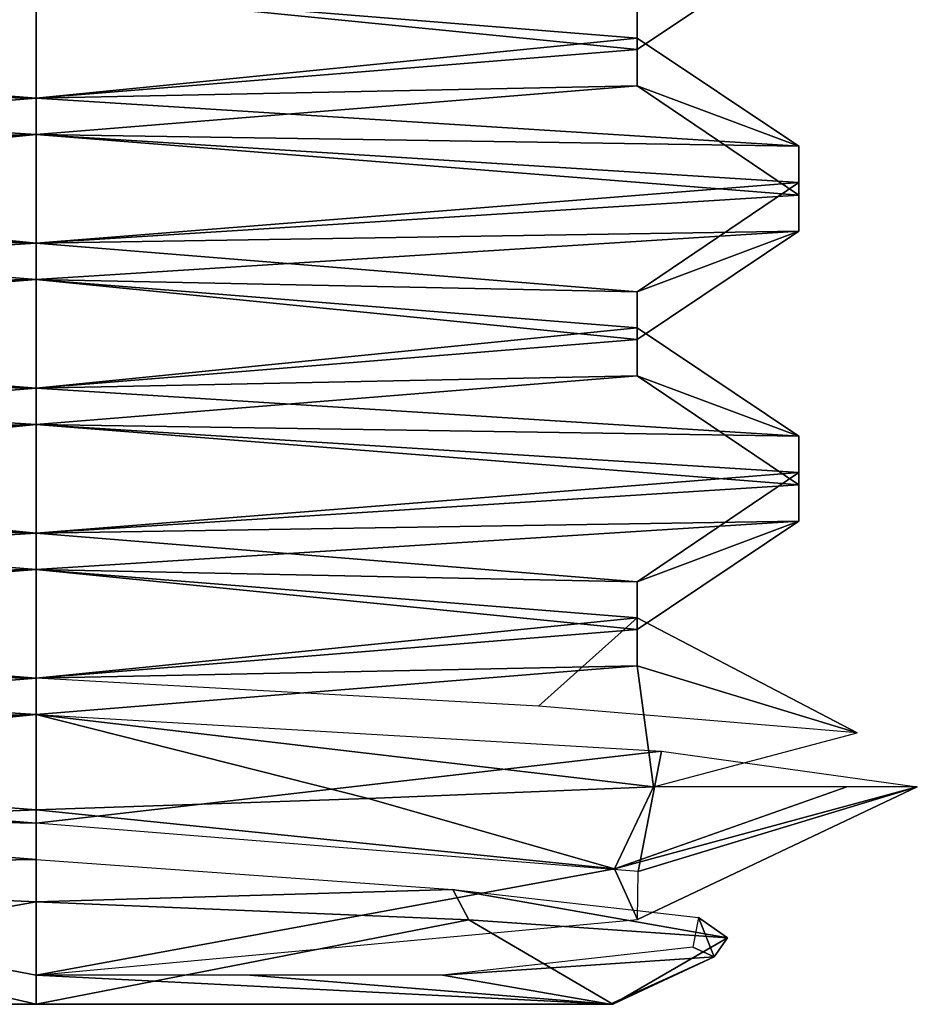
# Model space of a CAD drawing. Header units: inches. Extents: x -9 to 9, y -0.4 to 0.6.
# Tile 88 of 101: x 8.7482 to 8.845, y -0.445 to -0.3389. Entities that reach past the tile are written whole.
import ezdxf

# ---------------------------------------------------------------- set-up
doc = ezdxf.new("R2010")
doc.units = ezdxf.units.IN
doc.header["$LTSCALE"] = 65.185185
doc.header["$MEASUREMENT"] = 0
for name, color, linetype in [('1253', 7, 'CONTINUOUS'), ('1255', 7, 'CONTINUOUS'), ('1256', 7, 'CONTINUOUS'), ('1258', 7, 'CONTINUOUS'), ('1260', 7, 'CONTINUOUS'), ('1261', 7, 'CONTINUOUS'), ('1262', 7, 'CONTINUOUS'), ('1263', 7, 'CONTINUOUS'), ('1268', 7, 'CONTINUOUS'), ('1270', 7, 'CONTINUOUS'), ('1271', 7, 'CONTINUOUS'), ('1275', 7, 'CONTINUOUS'), ('1277', 7, 'CONTINUOUS'), ('1280', 7, 'CONTINUOUS'), ('1281', 7, 'CONTINUOUS'), ('1283', 7, 'CONTINUOUS'), ('1284', 7, 'CONTINUOUS'), ('1285', 7, 'CONTINUOUS'), ('1287', 7, 'CONTINUOUS'), ('1289', 7, 'CONTINUOUS'), ('1291', 7, 'CONTINUOUS'), ('1292', 7, 'CONTINUOUS'), ('1293', 7, 'CONTINUOUS'), ('1294', 7, 'CONTINUOUS'), ('1299', 7, 'CONTINUOUS'), ('1301', 7, 'CONTINUOUS'), ('1302', 7, 'CONTINUOUS'), ('1306', 7, 'CONTINUOUS'), ('1308', 7, 'CONTINUOUS'), ('1311', 7, 'CONTINUOUS'), ('1312', 7, 'CONTINUOUS'), ('1314', 7, 'CONTINUOUS'), ('1315', 7, 'CONTINUOUS')]:
    doc.layers.add(name, color=color, linetype=linetype)

msp = doc.modelspace()

# ---------------------------------------------------------------- linework, layer by layer
at = {"layer": '1253', "color": 7, "linetype": 'CONTINUOUS', "true_color": 0xa2afbf}
for points in [[(8.83223, -0.35253, -2.04757), (8.75, -0.35125, -2.095), (8.75, -0.34734, -2.095), (8.83223, -0.35253, -2.04757)], [(8.83224, -0.35644, -2.04756), (8.75, -0.35125, -2.095), (8.83223, -0.35253, -2.04757), (8.83224, -0.35644, -2.04756)], [(8.83224, -0.35778, -1.95244), (8.83224, -0.35644, -2.04756), (8.83223, -0.35253, -2.04757), (8.83224, -0.35778, -1.95244)], [(8.83223, -0.36168, -1.95243), (8.83224, -0.35644, -2.04756), (8.83224, -0.35778, -1.95244), (8.83223, -0.36168, -1.95243)], [(8.75, -0.36297, -1.905), (8.83223, -0.36168, -1.95243), (8.83224, -0.35778, -1.95244), (8.75, -0.36297, -1.905)], [(8.75, -0.36688, -1.905), (8.83223, -0.36168, -1.95243), (8.75, -0.36297, -1.905), (8.75, -0.36688, -1.905)]]:
    msp.add_3dface(points, dxfattribs=at)
at = {"layer": '1255', "color": 7, "linetype": 'CONTINUOUS', "true_color": 0xa2afbf}
for points in [[(8.75, -0.40984, -1.9253), (8.68521, -0.41508, -1.96281), (8.75, -0.41375, -1.9253), (8.75, -0.40984, -1.9253)], [(8.68521, -0.41508, -1.96281), (8.68521, -0.41899, -1.96281), (8.75, -0.41375, -1.9253), (8.68521, -0.41508, -1.96281)], [(8.68521, -0.42023, -2.03719), (8.75, -0.42547, -2.0747), (8.68521, -0.42414, -2.03719), (8.68521, -0.42023, -2.03719)], [(8.75, -0.42547, -2.0747), (8.75, -0.42938, -2.0747), (8.68521, -0.42414, -2.03719), (8.75, -0.42547, -2.0747)]]:
    msp.add_3dface(points, dxfattribs=at)
at = {"layer": '1256', "color": 7, "linetype": 'CONTINUOUS', "true_color": 0xa2afbf}
for points in [[(8.75, -0.39813, -1.905), (8.75, -0.39422, -1.905), (8.66777, -0.39941, -1.95243), (8.75, -0.39813, -1.905)], [(8.66776, -0.40332, -1.95244), (8.75, -0.39813, -1.905), (8.66777, -0.39941, -1.95243), (8.66776, -0.40332, -1.95244)], [(8.66777, -0.40856, -2.04757), (8.66776, -0.40465, -2.04756), (8.75, -0.40984, -2.095), (8.66777, -0.40856, -2.04757)], [(8.75, -0.41375, -2.095), (8.66777, -0.40856, -2.04757), (8.75, -0.40984, -2.095), (8.75, -0.41375, -2.095)]]:
    msp.add_3dface(points, dxfattribs=at)
at = {"layer": '1258', "color": 7, "linetype": 'CONTINUOUS', "true_color": 0xa2afbf}
for points in [[(8.75, -0.36688, -1.905), (8.75, -0.36297, -1.905), (8.66777, -0.36816, -1.95243), (8.75, -0.36688, -1.905)], [(8.66776, -0.37207, -1.95244), (8.75, -0.36688, -1.905), (8.66777, -0.36816, -1.95243), (8.66776, -0.37207, -1.95244)], [(8.66777, -0.37731, -2.04757), (8.66776, -0.3734, -2.04756), (8.75, -0.37859, -2.095), (8.66777, -0.37731, -2.04757)], [(8.75, -0.3825, -2.095), (8.66777, -0.37731, -2.04757), (8.75, -0.37859, -2.095), (8.75, -0.3825, -2.095)]]:
    msp.add_3dface(points, dxfattribs=at)
at = {"layer": '1260', "color": 7, "linetype": 'CONTINUOUS', "true_color": 0xa2afbf}
for points in [[(8.75, -0.39422, -2.0747), (8.81479, -0.39946, -2.03719), (8.75, -0.39813, -2.0747), (8.75, -0.39422, -2.0747)], [(8.81479, -0.39946, -2.03719), (8.81479, -0.40336, -2.03719), (8.75, -0.39813, -2.0747), (8.81479, -0.39946, -2.03719)], [(8.81479, -0.39946, -2.03719), (8.81479, -0.4046, -1.96281), (8.81479, -0.40336, -2.03719), (8.81479, -0.39946, -2.03719)], [(8.81479, -0.4046, -1.96281), (8.81479, -0.40851, -1.96281), (8.81479, -0.40336, -2.03719), (8.81479, -0.4046, -1.96281)], [(8.81479, -0.4046, -1.96281), (8.75, -0.40984, -1.9253), (8.81479, -0.40851, -1.96281), (8.81479, -0.4046, -1.96281)], [(8.75, -0.40984, -1.9253), (8.75, -0.41375, -1.9253), (8.81479, -0.40851, -1.96281), (8.75, -0.40984, -1.9253)]]:
    msp.add_3dface(points, dxfattribs=at)
at = {"layer": '1261', "color": 7, "linetype": 'CONTINUOUS', "true_color": 0xa2afbf}
for points in [[(8.75, -0.36297, -2.0747), (8.81479, -0.36821, -2.03719), (8.75, -0.36688, -2.0747), (8.75, -0.36297, -2.0747)], [(8.81479, -0.36821, -2.03719), (8.81479, -0.37211, -2.03719), (8.75, -0.36688, -2.0747), (8.81479, -0.36821, -2.03719)], [(8.81479, -0.36821, -2.03719), (8.81479, -0.37335, -1.96281), (8.81479, -0.37211, -2.03719), (8.81479, -0.36821, -2.03719)], [(8.81479, -0.37335, -1.96281), (8.81479, -0.37726, -1.96281), (8.81479, -0.37211, -2.03719), (8.81479, -0.37335, -1.96281)], [(8.81479, -0.37335, -1.96281), (8.75, -0.37859, -1.9253), (8.81479, -0.37726, -1.96281), (8.81479, -0.37335, -1.96281)], [(8.75, -0.37859, -1.9253), (8.75, -0.3825, -1.9253), (8.81479, -0.37726, -1.96281), (8.75, -0.37859, -1.9253)]]:
    msp.add_3dface(points, dxfattribs=at)
at = {"layer": '1262', "color": 7, "linetype": 'CONTINUOUS', "true_color": 0xa2afbf}
for points in [[(8.75, -0.43394, -2.08262), (8.79666, -0.4359, -2.0658), (8.75, -0.445, -2.07156), (8.75, -0.43394, -2.08262)], [(8.75, -0.445, -2.07156), (8.79666, -0.4359, -2.0658), (8.81217, -0.445, -2.0354), (8.75, -0.445, -2.07156)], [(8.79666, -0.4359, -2.0658), (8.82452, -0.43783, -2.02539), (8.81217, -0.445, -2.0354), (8.79666, -0.4359, -2.0658)], [(8.82452, -0.43783, -2.02539), (8.82311, -0.43988, -1.97686), (8.81217, -0.445, -2.0354), (8.82452, -0.43783, -2.02539)], [(8.82311, -0.43988, -1.97686), (8.79381, -0.44186, -1.93949), (8.8119, -0.445, -1.96412), (8.82311, -0.43988, -1.97686)], [(8.81217, -0.445, -2.0354), (8.82311, -0.43988, -1.97686), (8.8119, -0.445, -1.96412), (8.81217, -0.445, -2.0354)], [(8.75, -0.44186, -1.9253), (8.75, -0.445, -1.92844), (8.8119, -0.445, -1.96412), (8.75, -0.44186, -1.9253)], [(8.77303, -0.44186, -1.92893), (8.75, -0.44186, -1.9253), (8.8119, -0.445, -1.96412), (8.77303, -0.44186, -1.92893)], [(8.79381, -0.44186, -1.93949), (8.77303, -0.44186, -1.92893), (8.8119, -0.445, -1.96412), (8.79381, -0.44186, -1.93949)]]:
    msp.add_3dface(points, dxfattribs=at)
at = {"layer": '1263', "color": 7, "linetype": 'CONTINUOUS', "true_color": 0xa2afbf}
for points in [[(8.66776, -0.34082, -1.95244), (8.75, -0.33563, -1.905), (8.66777, -0.33691, -1.95243), (8.66776, -0.34082, -1.95244)], [(8.75, -0.34734, -2.095), (8.66777, -0.34606, -2.04757), (8.66776, -0.34215, -2.04756), (8.75, -0.34734, -2.095)], [(8.75, -0.34734, -2.095), (8.75, -0.35125, -2.095), (8.66777, -0.34606, -2.04757), (8.75, -0.34734, -2.095)]]:
    msp.add_3dface(points, dxfattribs=at)
at = {"layer": '1268', "color": 7, "linetype": 'CONTINUOUS', "true_color": 0xa2afbf}
for points in [[(8.75, -0.44186, -1.9253), (8.75, -0.42404, -1.90748), (8.67314, -0.4273, -1.95462), (8.75, -0.44186, -1.9253)], [(8.75, -0.44186, -1.9253), (8.67314, -0.4273, -1.95462), (8.75, -0.445, -1.92844), (8.75, -0.44186, -1.9253)], [(8.75, -0.445, -1.92844), (8.67314, -0.4273, -1.95462), (8.68783, -0.445, -1.9646), (8.75, -0.445, -1.92844)], [(8.67523, -0.43063, -2.04235), (8.75, -0.43394, -2.08262), (8.6881, -0.445, -2.03588), (8.67523, -0.43063, -2.04235)], [(8.6881, -0.445, -2.03588), (8.75, -0.43394, -2.08262), (8.75, -0.445, -2.07156), (8.6881, -0.445, -2.03588)]]:
    msp.add_3dface(points, dxfattribs=at)
at = {"layer": '1270', "color": 7, "linetype": 'CONTINUOUS', "true_color": 0xa2afbf}
for points in [[(8.75, -0.37859, -1.9253), (8.68521, -0.38383, -1.96281), (8.75, -0.3825, -1.9253), (8.75, -0.37859, -1.9253)], [(8.68521, -0.38383, -1.96281), (8.68521, -0.38774, -1.96281), (8.75, -0.3825, -1.9253), (8.68521, -0.38383, -1.96281)], [(8.68521, -0.38898, -2.03719), (8.75, -0.39422, -2.0747), (8.68521, -0.39289, -2.03719), (8.68521, -0.38898, -2.03719)], [(8.75, -0.39422, -2.0747), (8.75, -0.39813, -2.0747), (8.68521, -0.39289, -2.03719), (8.75, -0.39422, -2.0747)]]:
    msp.add_3dface(points, dxfattribs=at)
at = {"layer": '1271', "color": 7, "linetype": 'CONTINUOUS', "true_color": 0xa2afbf}
for points in [[(8.75, -0.3825, -2.095), (8.75, -0.37859, -2.095), (8.83223, -0.38378, -2.04757), (8.75, -0.3825, -2.095)], [(8.83224, -0.38769, -2.04756), (8.75, -0.3825, -2.095), (8.83223, -0.38378, -2.04757), (8.83224, -0.38769, -2.04756)], [(8.83224, -0.38769, -2.04756), (8.83223, -0.38378, -2.04757), (8.83224, -0.38903, -1.95244), (8.83224, -0.38769, -2.04756)], [(8.83223, -0.39293, -1.95243), (8.83224, -0.38769, -2.04756), (8.83224, -0.38903, -1.95244), (8.83223, -0.39293, -1.95243)], [(8.83223, -0.39293, -1.95243), (8.83224, -0.38903, -1.95244), (8.75, -0.39422, -1.905), (8.83223, -0.39293, -1.95243)], [(8.75, -0.39813, -1.905), (8.83223, -0.39293, -1.95243), (8.75, -0.39422, -1.905), (8.75, -0.39813, -1.905)]]:
    msp.add_3dface(points, dxfattribs=at)
at = {"layer": '1275', "color": 7, "linetype": 'CONTINUOUS', "true_color": 0xa2afbf}
for points in [[(8.83223, -0.33043, -1.95243), (8.75, -0.33563, -1.905), (8.81479, -0.3421, -1.96281), (8.83223, -0.33043, -1.95243)], [(8.81479, -0.33696, -2.03719), (8.83223, -0.33043, -1.95243), (8.81479, -0.3421, -1.96281), (8.81479, -0.33696, -2.03719)], [(8.75, -0.33563, -1.905), (8.66776, -0.34082, -1.95244), (8.75, -0.34734, -1.9253), (8.75, -0.33563, -1.905)], [(8.81479, -0.3421, -1.96281), (8.75, -0.33563, -1.905), (8.75, -0.34734, -1.9253), (8.81479, -0.3421, -1.96281)], [(8.75, -0.34734, -1.9253), (8.66776, -0.34082, -1.95244), (8.68521, -0.35258, -1.96281), (8.75, -0.34734, -1.9253)], [(8.66777, -0.34606, -2.04757), (8.75, -0.35125, -2.095), (8.68521, -0.35773, -2.03719), (8.66777, -0.34606, -2.04757)], [(8.68521, -0.35773, -2.03719), (8.75, -0.35125, -2.095), (8.75, -0.36297, -2.0747), (8.68521, -0.35773, -2.03719)], [(8.75, -0.35125, -2.095), (8.83224, -0.35644, -2.04756), (8.75, -0.36297, -2.0747), (8.75, -0.35125, -2.095)], [(8.75, -0.36297, -2.0747), (8.83224, -0.35644, -2.04756), (8.81479, -0.36821, -2.03719), (8.75, -0.36297, -2.0747)], [(8.83224, -0.35644, -2.04756), (8.83223, -0.36168, -1.95243), (8.81479, -0.36821, -2.03719), (8.83224, -0.35644, -2.04756)], [(8.83223, -0.36168, -1.95243), (8.75, -0.36688, -1.905), (8.81479, -0.37335, -1.96281), (8.83223, -0.36168, -1.95243)], [(8.81479, -0.36821, -2.03719), (8.83223, -0.36168, -1.95243), (8.81479, -0.37335, -1.96281), (8.81479, -0.36821, -2.03719)], [(8.75, -0.36688, -1.905), (8.66776, -0.37207, -1.95244), (8.75, -0.37859, -1.9253), (8.75, -0.36688, -1.905)], [(8.81479, -0.37335, -1.96281), (8.75, -0.36688, -1.905), (8.75, -0.37859, -1.9253), (8.81479, -0.37335, -1.96281)], [(8.75, -0.37859, -1.9253), (8.66776, -0.37207, -1.95244), (8.68521, -0.38383, -1.96281), (8.75, -0.37859, -1.9253)], [(8.66777, -0.37731, -2.04757), (8.75, -0.3825, -2.095), (8.68521, -0.38898, -2.03719), (8.66777, -0.37731, -2.04757)], [(8.68521, -0.38898, -2.03719), (8.75, -0.3825, -2.095), (8.75, -0.39422, -2.0747), (8.68521, -0.38898, -2.03719)], [(8.75, -0.3825, -2.095), (8.83224, -0.38769, -2.04756), (8.75, -0.39422, -2.0747), (8.75, -0.3825, -2.095)], [(8.75, -0.39422, -2.0747), (8.83224, -0.38769, -2.04756), (8.81479, -0.39946, -2.03719), (8.75, -0.39422, -2.0747)], [(8.83224, -0.38769, -2.04756), (8.83223, -0.39293, -1.95243), (8.81479, -0.39946, -2.03719), (8.83224, -0.38769, -2.04756)], [(8.83223, -0.39293, -1.95243), (8.75, -0.39813, -1.905), (8.81479, -0.4046, -1.96281), (8.83223, -0.39293, -1.95243)], [(8.81479, -0.39946, -2.03719), (8.83223, -0.39293, -1.95243), (8.81479, -0.4046, -1.96281), (8.81479, -0.39946, -2.03719)], [(8.75, -0.39813, -1.905), (8.66776, -0.40332, -1.95244), (8.75, -0.40984, -1.9253), (8.75, -0.39813, -1.905)], [(8.81479, -0.4046, -1.96281), (8.75, -0.39813, -1.905), (8.75, -0.40984, -1.9253), (8.81479, -0.4046, -1.96281)], [(8.75, -0.40984, -1.9253), (8.66776, -0.40332, -1.95244), (8.68521, -0.41508, -1.96281), (8.75, -0.40984, -1.9253)], [(8.66777, -0.40856, -2.04757), (8.75, -0.41375, -2.095), (8.68521, -0.42023, -2.03719), (8.66777, -0.40856, -2.04757)], [(8.68521, -0.42023, -2.03719), (8.75, -0.41375, -2.095), (8.75, -0.42547, -2.0747), (8.68521, -0.42023, -2.03719)], [(8.75, -0.41375, -2.095), (8.81743, -0.41772, -2.06692), (8.75, -0.42547, -2.0747), (8.75, -0.41375, -2.095)], [(8.75, -0.42547, -2.0747), (8.81743, -0.41772, -2.06692), (8.81491, -0.4307, -2.03698), (8.75, -0.42547, -2.0747)], [(8.81743, -0.41772, -2.06692), (8.845, -0.42156, -2), (8.81491, -0.4307, -2.03698), (8.81743, -0.41772, -2.06692)], [(8.845, -0.42156, -2), (8.81236, -0.43041, -1.94056), (8.81482, -0.43587, -1.96286), (8.845, -0.42156, -2)], [(8.81491, -0.4307, -2.03698), (8.845, -0.42156, -2), (8.81482, -0.43587, -1.96286), (8.81491, -0.4307, -2.03698)], [(8.81236, -0.43041, -1.94056), (8.75, -0.44186, -1.9253), (8.81482, -0.43587, -1.96286), (8.81236, -0.43041, -1.94056)]]:
    msp.add_3dface(points, dxfattribs=at)
at = {"layer": '1277', "color": 7, "linetype": 'CONTINUOUS', "true_color": 0xa2afbf}
for points in [[(8.75, -0.33563, -2.0747), (8.66776, -0.34215, -2.04756), (8.68521, -0.33039, -2.03719), (8.75, -0.33563, -2.0747)], [(8.75, -0.34734, -2.095), (8.66776, -0.34215, -2.04756), (8.75, -0.33563, -2.0747), (8.75, -0.34734, -2.095)], [(8.81479, -0.34086, -2.03719), (8.75, -0.34734, -2.095), (8.75, -0.33563, -2.0747), (8.81479, -0.34086, -2.03719)], [(8.83223, -0.35253, -2.04757), (8.75, -0.34734, -2.095), (8.81479, -0.34086, -2.03719), (8.83223, -0.35253, -2.04757)], [(8.81479, -0.34601, -1.96281), (8.83223, -0.35253, -2.04757), (8.81479, -0.34086, -2.03719), (8.81479, -0.34601, -1.96281)], [(8.75, -0.35125, -1.9253), (8.83224, -0.35778, -1.95244), (8.81479, -0.34601, -1.96281), (8.75, -0.35125, -1.9253)], [(8.83224, -0.35778, -1.95244), (8.83223, -0.35253, -2.04757), (8.81479, -0.34601, -1.96281), (8.83224, -0.35778, -1.95244)], [(8.68521, -0.35649, -1.96281), (8.75, -0.36297, -1.905), (8.75, -0.35125, -1.9253), (8.68521, -0.35649, -1.96281)], [(8.75, -0.36297, -1.905), (8.83224, -0.35778, -1.95244), (8.75, -0.35125, -1.9253), (8.75, -0.36297, -1.905)], [(8.66777, -0.36816, -1.95243), (8.75, -0.36297, -1.905), (8.68521, -0.35649, -1.96281), (8.66777, -0.36816, -1.95243)], [(8.75, -0.36688, -2.0747), (8.66776, -0.3734, -2.04756), (8.68521, -0.36164, -2.03719), (8.75, -0.36688, -2.0747)], [(8.75, -0.37859, -2.095), (8.66776, -0.3734, -2.04756), (8.75, -0.36688, -2.0747), (8.75, -0.37859, -2.095)], [(8.81479, -0.37211, -2.03719), (8.75, -0.37859, -2.095), (8.75, -0.36688, -2.0747), (8.81479, -0.37211, -2.03719)], [(8.83223, -0.38378, -2.04757), (8.75, -0.37859, -2.095), (8.81479, -0.37211, -2.03719), (8.83223, -0.38378, -2.04757)], [(8.81479, -0.37726, -1.96281), (8.83223, -0.38378, -2.04757), (8.81479, -0.37211, -2.03719), (8.81479, -0.37726, -1.96281)], [(8.75, -0.3825, -1.9253), (8.83224, -0.38903, -1.95244), (8.81479, -0.37726, -1.96281), (8.75, -0.3825, -1.9253)], [(8.83224, -0.38903, -1.95244), (8.83223, -0.38378, -2.04757), (8.81479, -0.37726, -1.96281), (8.83224, -0.38903, -1.95244)], [(8.68521, -0.38774, -1.96281), (8.75, -0.39422, -1.905), (8.75, -0.3825, -1.9253), (8.68521, -0.38774, -1.96281)], [(8.75, -0.39422, -1.905), (8.83224, -0.38903, -1.95244), (8.75, -0.3825, -1.9253), (8.75, -0.39422, -1.905)], [(8.66777, -0.39941, -1.95243), (8.75, -0.39422, -1.905), (8.68521, -0.38774, -1.96281), (8.66777, -0.39941, -1.95243)], [(8.75, -0.39813, -2.0747), (8.66776, -0.40465, -2.04756), (8.68521, -0.39289, -2.03719), (8.75, -0.39813, -2.0747)], [(8.75, -0.40984, -2.095), (8.66776, -0.40465, -2.04756), (8.75, -0.39813, -2.0747), (8.75, -0.40984, -2.095)], [(8.81479, -0.40336, -2.03719), (8.75, -0.40984, -2.095), (8.75, -0.39813, -2.0747), (8.81479, -0.40336, -2.03719)], [(8.80417, -0.41288, -2.07804), (8.75, -0.40984, -2.095), (8.81479, -0.40336, -2.03719), (8.80417, -0.41288, -2.07804)], [(8.83851, -0.41576, -2.0345), (8.80417, -0.41288, -2.07804), (8.81479, -0.40336, -2.03719), (8.83851, -0.41576, -2.0345)], [(8.81479, -0.40851, -1.96281), (8.83851, -0.41576, -2.0345), (8.81479, -0.40336, -2.03719), (8.81479, -0.40851, -1.96281)], [(8.75, -0.41375, -1.9253), (8.81656, -0.42156, -1.93222), (8.81479, -0.40851, -1.96281), (8.75, -0.41375, -1.9253)], [(8.81656, -0.42156, -1.93222), (8.83851, -0.41576, -2.0345), (8.81479, -0.40851, -1.96281), (8.81656, -0.42156, -1.93222)], [(8.68521, -0.41899, -1.96281), (8.75, -0.42404, -1.90748), (8.75, -0.41375, -1.9253), (8.68521, -0.41899, -1.96281)], [(8.7858, -0.42282, -1.91336), (8.81656, -0.42156, -1.93222), (8.75, -0.41375, -1.9253), (8.7858, -0.42282, -1.91336)], [(8.75, -0.42404, -1.90748), (8.7858, -0.42282, -1.91336), (8.75, -0.41375, -1.9253), (8.75, -0.42404, -1.90748)], [(8.67314, -0.4273, -1.95462), (8.75, -0.42404, -1.90748), (8.68521, -0.41899, -1.96281), (8.67314, -0.4273, -1.95462)], [(8.75, -0.42938, -2.0747), (8.67523, -0.43063, -2.04235), (8.68521, -0.42414, -2.03719), (8.75, -0.42938, -2.0747)], [(8.75, -0.43394, -2.08262), (8.67523, -0.43063, -2.04235), (8.75, -0.42938, -2.0747), (8.75, -0.43394, -2.08262)], [(8.79494, -0.43261, -2.05967), (8.75, -0.43394, -2.08262), (8.75, -0.42938, -2.0747), (8.79494, -0.43261, -2.05967)], [(8.79666, -0.4359, -2.0658), (8.75, -0.43394, -2.08262), (8.79494, -0.43261, -2.05967), (8.79666, -0.4359, -2.0658)], [(8.82452, -0.43783, -2.02539), (8.79666, -0.4359, -2.0658), (8.79494, -0.43261, -2.05967), (8.82452, -0.43783, -2.02539)], [(8.8214, -0.43565, -2.02197), (8.82452, -0.43783, -2.02539), (8.79494, -0.43261, -2.05967), (8.8214, -0.43565, -2.02197)], [(8.8208, -0.43885, -1.97618), (8.82311, -0.43988, -1.97686), (8.8214, -0.43565, -2.02197), (8.8208, -0.43885, -1.97618)], [(8.82311, -0.43988, -1.97686), (8.82452, -0.43783, -2.02539), (8.8214, -0.43565, -2.02197), (8.82311, -0.43988, -1.97686)], [(8.79381, -0.44186, -1.93949), (8.82311, -0.43988, -1.97686), (8.8208, -0.43885, -1.97618), (8.79381, -0.44186, -1.93949)]]:
    msp.add_3dface(points, dxfattribs=at)
at = {"layer": '1280', "color": 7, "linetype": 'CONTINUOUS', "true_color": 0xa2afbf}
for points in [[(8.81479, -0.33696, -2.03719), (8.81479, -0.34086, -2.03719), (8.75, -0.33563, -2.0747), (8.81479, -0.33696, -2.03719)], [(8.81479, -0.33696, -2.03719), (8.81479, -0.3421, -1.96281), (8.81479, -0.34086, -2.03719), (8.81479, -0.33696, -2.03719)], [(8.81479, -0.3421, -1.96281), (8.81479, -0.34601, -1.96281), (8.81479, -0.34086, -2.03719), (8.81479, -0.3421, -1.96281)], [(8.81479, -0.3421, -1.96281), (8.75, -0.34734, -1.9253), (8.81479, -0.34601, -1.96281), (8.81479, -0.3421, -1.96281)], [(8.75, -0.34734, -1.9253), (8.75, -0.35125, -1.9253), (8.81479, -0.34601, -1.96281), (8.75, -0.34734, -1.9253)]]:
    msp.add_3dface(points, dxfattribs=at)
at = {"layer": '1281', "color": 7, "linetype": 'CONTINUOUS', "true_color": 0xa2afbf}
for points in [[(8.75, -0.445, -1.92844), (8.68783, -0.445, -1.9646), (8.8119, -0.445, -1.96412), (8.75, -0.445, -1.92844)], [(8.68783, -0.445, -1.9646), (8.6881, -0.445, -2.03588), (8.81217, -0.445, -2.0354), (8.68783, -0.445, -1.9646)], [(8.68783, -0.445, -1.9646), (8.81217, -0.445, -2.0354), (8.8119, -0.445, -1.96412), (8.68783, -0.445, -1.9646)], [(8.6881, -0.445, -2.03588), (8.75, -0.445, -2.07156), (8.81217, -0.445, -2.0354), (8.6881, -0.445, -2.03588)]]:
    msp.add_3dface(points, dxfattribs=at)
at = {"layer": '1283', "color": 7, "linetype": 'CONTINUOUS', "true_color": 0xa2afbf}
for points in [[(8.81236, -0.43041, -1.94056), (8.81656, -0.42156, -1.93222), (8.7858, -0.42282, -1.91336), (8.81236, -0.43041, -1.94056)], [(8.81236, -0.43041, -1.94056), (8.845, -0.42156, -2), (8.83741, -0.42156, -1.9628), (8.81236, -0.43041, -1.94056)], [(8.81656, -0.42156, -1.93222), (8.81236, -0.43041, -1.94056), (8.83741, -0.42156, -1.9628), (8.81656, -0.42156, -1.93222)], [(8.81236, -0.43041, -1.94056), (8.7858, -0.42282, -1.91336), (8.75, -0.42404, -1.90748), (8.81236, -0.43041, -1.94056)], [(8.75, -0.44186, -1.9253), (8.81236, -0.43041, -1.94056), (8.75, -0.42404, -1.90748), (8.75, -0.44186, -1.9253)]]:
    msp.add_3dface(points, dxfattribs=at)
at = {"layer": '1284', "color": 7, "linetype": 'CONTINUOUS', "true_color": 0xa2afbf}
for points in [[(8.75, -0.34734, -1.9253), (8.68521, -0.35258, -1.96281), (8.75, -0.35125, -1.9253), (8.75, -0.34734, -1.9253)], [(8.68521, -0.35258, -1.96281), (8.68521, -0.35649, -1.96281), (8.75, -0.35125, -1.9253), (8.68521, -0.35258, -1.96281)], [(8.68521, -0.35773, -2.03719), (8.75, -0.36297, -2.0747), (8.68521, -0.36164, -2.03719), (8.68521, -0.35773, -2.03719)], [(8.75, -0.36297, -2.0747), (8.75, -0.36688, -2.0747), (8.68521, -0.36164, -2.03719), (8.75, -0.36297, -2.0747)]]:
    msp.add_3dface(points, dxfattribs=at)
at = {"layer": '1285', "color": 7, "linetype": 'CONTINUOUS', "true_color": 0xa2afbf}
for points in [[(8.83223, -0.35253, 1.95243), (8.75, -0.35125, 1.905), (8.75, -0.34734, 1.905), (8.83223, -0.35253, 1.95243)], [(8.83224, -0.35644, 1.95244), (8.75, -0.35125, 1.905), (8.83223, -0.35253, 1.95243), (8.83224, -0.35644, 1.95244)], [(8.83224, -0.35778, 2.04756), (8.83224, -0.35644, 1.95244), (8.83223, -0.35253, 1.95243), (8.83224, -0.35778, 2.04756)], [(8.83223, -0.36168, 2.04757), (8.83224, -0.35644, 1.95244), (8.83224, -0.35778, 2.04756), (8.83223, -0.36168, 2.04757)], [(8.75, -0.36297, 2.095), (8.83223, -0.36168, 2.04757), (8.83224, -0.35778, 2.04756), (8.75, -0.36297, 2.095)], [(8.75, -0.36688, 2.095), (8.83223, -0.36168, 2.04757), (8.75, -0.36297, 2.095), (8.75, -0.36688, 2.095)]]:
    msp.add_3dface(points, dxfattribs=at)
at = {"layer": '1287', "color": 7, "linetype": 'CONTINUOUS', "true_color": 0xa2afbf}
for points in [[(8.75, -0.39813, 2.095), (8.75, -0.39422, 2.095), (8.66777, -0.39941, 2.04757), (8.75, -0.39813, 2.095)], [(8.66776, -0.40332, 2.04756), (8.75, -0.39813, 2.095), (8.66777, -0.39941, 2.04757), (8.66776, -0.40332, 2.04756)], [(8.66777, -0.40856, 1.95243), (8.66776, -0.40465, 1.95244), (8.75, -0.40984, 1.905), (8.66777, -0.40856, 1.95243)], [(8.75, -0.41375, 1.905), (8.66777, -0.40856, 1.95243), (8.75, -0.40984, 1.905), (8.75, -0.41375, 1.905)]]:
    msp.add_3dface(points, dxfattribs=at)
at = {"layer": '1289', "color": 7, "linetype": 'CONTINUOUS', "true_color": 0xa2afbf}
for points in [[(8.75, -0.36688, 2.095), (8.75, -0.36297, 2.095), (8.66777, -0.36816, 2.04757), (8.75, -0.36688, 2.095)], [(8.66776, -0.37207, 2.04756), (8.75, -0.36688, 2.095), (8.66777, -0.36816, 2.04757), (8.66776, -0.37207, 2.04756)], [(8.66777, -0.37731, 1.95243), (8.66776, -0.3734, 1.95244), (8.75, -0.37859, 1.905), (8.66777, -0.37731, 1.95243)], [(8.75, -0.3825, 1.905), (8.66777, -0.37731, 1.95243), (8.75, -0.37859, 1.905), (8.75, -0.3825, 1.905)]]:
    msp.add_3dface(points, dxfattribs=at)
at = {"layer": '1291', "color": 7, "linetype": 'CONTINUOUS', "true_color": 0xa2afbf}
for points in [[(8.75, -0.39422, 1.9253), (8.81479, -0.39946, 1.96281), (8.75, -0.39813, 1.9253), (8.75, -0.39422, 1.9253)], [(8.81479, -0.39946, 1.96281), (8.81479, -0.40336, 1.96281), (8.75, -0.39813, 1.9253), (8.81479, -0.39946, 1.96281)], [(8.81479, -0.39946, 1.96281), (8.81479, -0.4046, 2.03719), (8.81479, -0.40336, 1.96281), (8.81479, -0.39946, 1.96281)], [(8.81479, -0.4046, 2.03719), (8.81479, -0.40851, 2.03719), (8.81479, -0.40336, 1.96281), (8.81479, -0.4046, 2.03719)], [(8.81479, -0.4046, 2.03719), (8.75, -0.40984, 2.0747), (8.81479, -0.40851, 2.03719), (8.81479, -0.4046, 2.03719)], [(8.75, -0.40984, 2.0747), (8.75, -0.41375, 2.0747), (8.81479, -0.40851, 2.03719), (8.75, -0.40984, 2.0747)]]:
    msp.add_3dface(points, dxfattribs=at)
at = {"layer": '1292', "color": 7, "linetype": 'CONTINUOUS', "true_color": 0xa2afbf}
for points in [[(8.75, -0.36297, 1.9253), (8.81479, -0.36821, 1.96281), (8.75, -0.36688, 1.9253), (8.75, -0.36297, 1.9253)], [(8.81479, -0.36821, 1.96281), (8.81479, -0.37211, 1.96281), (8.75, -0.36688, 1.9253), (8.81479, -0.36821, 1.96281)], [(8.81479, -0.36821, 1.96281), (8.81479, -0.37335, 2.03719), (8.81479, -0.37211, 1.96281), (8.81479, -0.36821, 1.96281)], [(8.81479, -0.37335, 2.03719), (8.81479, -0.37726, 2.03719), (8.81479, -0.37211, 1.96281), (8.81479, -0.37335, 2.03719)], [(8.81479, -0.37335, 2.03719), (8.75, -0.37859, 2.0747), (8.81479, -0.37726, 2.03719), (8.81479, -0.37335, 2.03719)], [(8.75, -0.37859, 2.0747), (8.75, -0.3825, 2.0747), (8.81479, -0.37726, 2.03719), (8.75, -0.37859, 2.0747)]]:
    msp.add_3dface(points, dxfattribs=at)
at = {"layer": '1293', "color": 7, "linetype": 'CONTINUOUS', "true_color": 0xa2afbf}
for points in [[(8.75, -0.43394, 1.91738), (8.79666, -0.4359, 1.9342), (8.75, -0.445, 1.92844), (8.75, -0.43394, 1.91738)], [(8.75, -0.445, 1.92844), (8.79666, -0.4359, 1.9342), (8.81217, -0.445, 1.9646), (8.75, -0.445, 1.92844)], [(8.79666, -0.4359, 1.9342), (8.82452, -0.43783, 1.97461), (8.81217, -0.445, 1.9646), (8.79666, -0.4359, 1.9342)], [(8.82452, -0.43783, 1.97461), (8.82311, -0.43988, 2.02314), (8.81217, -0.445, 1.9646), (8.82452, -0.43783, 1.97461)], [(8.82311, -0.43988, 2.02314), (8.79381, -0.44186, 2.06051), (8.8119, -0.445, 2.03588), (8.82311, -0.43988, 2.02314)], [(8.81217, -0.445, 1.9646), (8.82311, -0.43988, 2.02314), (8.8119, -0.445, 2.03588), (8.81217, -0.445, 1.9646)], [(8.75, -0.44186, 2.0747), (8.75, -0.445, 2.07156), (8.8119, -0.445, 2.03588), (8.75, -0.44186, 2.0747)], [(8.77303, -0.44186, 2.07107), (8.75, -0.44186, 2.0747), (8.8119, -0.445, 2.03588), (8.77303, -0.44186, 2.07107)], [(8.79381, -0.44186, 2.06051), (8.77303, -0.44186, 2.07107), (8.8119, -0.445, 2.03588), (8.79381, -0.44186, 2.06051)]]:
    msp.add_3dface(points, dxfattribs=at)
at = {"layer": '1294', "color": 7, "linetype": 'CONTINUOUS', "true_color": 0xa2afbf}
for points in [[(8.66776, -0.34082, 2.04756), (8.75, -0.33563, 2.095), (8.66777, -0.33691, 2.04757), (8.66776, -0.34082, 2.04756)], [(8.75, -0.34734, 1.905), (8.66777, -0.34606, 1.95243), (8.66776, -0.34215, 1.95244), (8.75, -0.34734, 1.905)], [(8.75, -0.34734, 1.905), (8.75, -0.35125, 1.905), (8.66777, -0.34606, 1.95243), (8.75, -0.34734, 1.905)]]:
    msp.add_3dface(points, dxfattribs=at)
at = {"layer": '1299', "color": 7, "linetype": 'CONTINUOUS', "true_color": 0xa2afbf}
for points in [[(8.75, -0.44186, 2.0747), (8.75, -0.42404, 2.09252), (8.67314, -0.4273, 2.04538), (8.75, -0.44186, 2.0747)], [(8.75, -0.44186, 2.0747), (8.67314, -0.4273, 2.04538), (8.75, -0.445, 2.07156), (8.75, -0.44186, 2.0747)], [(8.75, -0.445, 2.07156), (8.67314, -0.4273, 2.04538), (8.68783, -0.445, 2.0354), (8.75, -0.445, 2.07156)], [(8.67523, -0.43063, 1.95765), (8.75, -0.43394, 1.91738), (8.6881, -0.445, 1.96412), (8.67523, -0.43063, 1.95765)], [(8.6881, -0.445, 1.96412), (8.75, -0.43394, 1.91738), (8.75, -0.445, 1.92844), (8.6881, -0.445, 1.96412)]]:
    msp.add_3dface(points, dxfattribs=at)
at = {"layer": '1301', "color": 7, "linetype": 'CONTINUOUS', "true_color": 0xa2afbf}
for points in [[(8.75, -0.37859, 2.0747), (8.68521, -0.38383, 2.03719), (8.75, -0.3825, 2.0747), (8.75, -0.37859, 2.0747)], [(8.68521, -0.38383, 2.03719), (8.68521, -0.38774, 2.03719), (8.75, -0.3825, 2.0747), (8.68521, -0.38383, 2.03719)], [(8.68521, -0.38898, 1.96281), (8.75, -0.39422, 1.9253), (8.68521, -0.39289, 1.96281), (8.68521, -0.38898, 1.96281)], [(8.75, -0.39422, 1.9253), (8.75, -0.39813, 1.9253), (8.68521, -0.39289, 1.96281), (8.75, -0.39422, 1.9253)]]:
    msp.add_3dface(points, dxfattribs=at)
at = {"layer": '1302', "color": 7, "linetype": 'CONTINUOUS', "true_color": 0xa2afbf}
for points in [[(8.75, -0.3825, 1.905), (8.75, -0.37859, 1.905), (8.83223, -0.38378, 1.95243), (8.75, -0.3825, 1.905)], [(8.83224, -0.38769, 1.95244), (8.75, -0.3825, 1.905), (8.83223, -0.38378, 1.95243), (8.83224, -0.38769, 1.95244)], [(8.83224, -0.38769, 1.95244), (8.83223, -0.38378, 1.95243), (8.83224, -0.38903, 2.04756), (8.83224, -0.38769, 1.95244)], [(8.83223, -0.39293, 2.04757), (8.83224, -0.38769, 1.95244), (8.83224, -0.38903, 2.04756), (8.83223, -0.39293, 2.04757)], [(8.83223, -0.39293, 2.04757), (8.83224, -0.38903, 2.04756), (8.75, -0.39422, 2.095), (8.83223, -0.39293, 2.04757)], [(8.75, -0.39813, 2.095), (8.83223, -0.39293, 2.04757), (8.75, -0.39422, 2.095), (8.75, -0.39813, 2.095)]]:
    msp.add_3dface(points, dxfattribs=at)
at = {"layer": '1306', "color": 7, "linetype": 'CONTINUOUS', "true_color": 0xa2afbf}
for points in [[(8.83223, -0.33043, 2.04757), (8.75, -0.33563, 2.095), (8.81479, -0.3421, 2.03719), (8.83223, -0.33043, 2.04757)], [(8.81479, -0.33696, 1.96281), (8.83223, -0.33043, 2.04757), (8.81479, -0.3421, 2.03719), (8.81479, -0.33696, 1.96281)], [(8.75, -0.33563, 2.095), (8.66776, -0.34082, 2.04756), (8.75, -0.34734, 2.0747), (8.75, -0.33563, 2.095)], [(8.81479, -0.3421, 2.03719), (8.75, -0.33563, 2.095), (8.75, -0.34734, 2.0747), (8.81479, -0.3421, 2.03719)], [(8.75, -0.34734, 2.0747), (8.66776, -0.34082, 2.04756), (8.68521, -0.35258, 2.03719), (8.75, -0.34734, 2.0747)], [(8.66777, -0.34606, 1.95243), (8.75, -0.35125, 1.905), (8.68521, -0.35773, 1.96281), (8.66777, -0.34606, 1.95243)], [(8.68521, -0.35773, 1.96281), (8.75, -0.35125, 1.905), (8.75, -0.36297, 1.9253), (8.68521, -0.35773, 1.96281)], [(8.75, -0.35125, 1.905), (8.83224, -0.35644, 1.95244), (8.75, -0.36297, 1.9253), (8.75, -0.35125, 1.905)], [(8.75, -0.36297, 1.9253), (8.83224, -0.35644, 1.95244), (8.81479, -0.36821, 1.96281), (8.75, -0.36297, 1.9253)], [(8.83224, -0.35644, 1.95244), (8.83223, -0.36168, 2.04757), (8.81479, -0.36821, 1.96281), (8.83224, -0.35644, 1.95244)], [(8.83223, -0.36168, 2.04757), (8.75, -0.36688, 2.095), (8.81479, -0.37335, 2.03719), (8.83223, -0.36168, 2.04757)], [(8.81479, -0.36821, 1.96281), (8.83223, -0.36168, 2.04757), (8.81479, -0.37335, 2.03719), (8.81479, -0.36821, 1.96281)], [(8.75, -0.36688, 2.095), (8.66776, -0.37207, 2.04756), (8.75, -0.37859, 2.0747), (8.75, -0.36688, 2.095)], [(8.81479, -0.37335, 2.03719), (8.75, -0.36688, 2.095), (8.75, -0.37859, 2.0747), (8.81479, -0.37335, 2.03719)], [(8.75, -0.37859, 2.0747), (8.66776, -0.37207, 2.04756), (8.68521, -0.38383, 2.03719), (8.75, -0.37859, 2.0747)], [(8.66777, -0.37731, 1.95243), (8.75, -0.3825, 1.905), (8.68521, -0.38898, 1.96281), (8.66777, -0.37731, 1.95243)], [(8.68521, -0.38898, 1.96281), (8.75, -0.3825, 1.905), (8.75, -0.39422, 1.9253), (8.68521, -0.38898, 1.96281)], [(8.75, -0.3825, 1.905), (8.83224, -0.38769, 1.95244), (8.75, -0.39422, 1.9253), (8.75, -0.3825, 1.905)], [(8.75, -0.39422, 1.9253), (8.83224, -0.38769, 1.95244), (8.81479, -0.39946, 1.96281), (8.75, -0.39422, 1.9253)], [(8.83224, -0.38769, 1.95244), (8.83223, -0.39293, 2.04757), (8.81479, -0.39946, 1.96281), (8.83224, -0.38769, 1.95244)], [(8.83223, -0.39293, 2.04757), (8.75, -0.39813, 2.095), (8.81479, -0.4046, 2.03719), (8.83223, -0.39293, 2.04757)], [(8.81479, -0.39946, 1.96281), (8.83223, -0.39293, 2.04757), (8.81479, -0.4046, 2.03719), (8.81479, -0.39946, 1.96281)], [(8.75, -0.39813, 2.095), (8.66776, -0.40332, 2.04756), (8.75, -0.40984, 2.0747), (8.75, -0.39813, 2.095)], [(8.81479, -0.4046, 2.03719), (8.75, -0.39813, 2.095), (8.75, -0.40984, 2.0747), (8.81479, -0.4046, 2.03719)], [(8.75, -0.40984, 2.0747), (8.66776, -0.40332, 2.04756), (8.68509, -0.41508, 2.03698), (8.75, -0.40984, 2.0747)], [(8.66777, -0.40856, 1.95243), (8.75, -0.41375, 1.905), (8.68518, -0.42025, 1.96286), (8.66777, -0.40856, 1.95243)], [(8.68518, -0.42025, 1.96286), (8.75, -0.41375, 1.905), (8.75, -0.42547, 1.9253), (8.68518, -0.42025, 1.96286)], [(8.75, -0.41375, 1.905), (8.81743, -0.41772, 1.93308), (8.75, -0.42547, 1.9253), (8.75, -0.41375, 1.905)], [(8.75, -0.42547, 1.9253), (8.81743, -0.41772, 1.93308), (8.81491, -0.4307, 1.96302), (8.75, -0.42547, 1.9253)], [(8.81743, -0.41772, 1.93308), (8.845, -0.42156, 2), (8.81491, -0.4307, 1.96302), (8.81743, -0.41772, 1.93308)], [(8.845, -0.42156, 2), (8.81236, -0.43041, 2.05944), (8.81482, -0.43587, 2.03714), (8.845, -0.42156, 2)], [(8.81491, -0.4307, 1.96302), (8.845, -0.42156, 2), (8.81482, -0.43587, 2.03714), (8.81491, -0.4307, 1.96302)], [(8.81236, -0.43041, 2.05944), (8.75, -0.44186, 2.0747), (8.81482, -0.43587, 2.03714), (8.81236, -0.43041, 2.05944)]]:
    msp.add_3dface(points, dxfattribs=at)
at = {"layer": '1308', "color": 7, "linetype": 'CONTINUOUS', "true_color": 0xa2afbf}
for points in [[(8.75, -0.33563, 1.9253), (8.66776, -0.34215, 1.95244), (8.68521, -0.33039, 1.96281), (8.75, -0.33563, 1.9253)], [(8.75, -0.34734, 1.905), (8.66776, -0.34215, 1.95244), (8.75, -0.33563, 1.9253), (8.75, -0.34734, 1.905)], [(8.81479, -0.34086, 1.96281), (8.75, -0.34734, 1.905), (8.75, -0.33563, 1.9253), (8.81479, -0.34086, 1.96281)], [(8.83223, -0.35253, 1.95243), (8.75, -0.34734, 1.905), (8.81479, -0.34086, 1.96281), (8.83223, -0.35253, 1.95243)], [(8.81479, -0.34601, 2.03719), (8.83223, -0.35253, 1.95243), (8.81479, -0.34086, 1.96281), (8.81479, -0.34601, 2.03719)], [(8.75, -0.35125, 2.0747), (8.83224, -0.35778, 2.04756), (8.81479, -0.34601, 2.03719), (8.75, -0.35125, 2.0747)], [(8.83224, -0.35778, 2.04756), (8.83223, -0.35253, 1.95243), (8.81479, -0.34601, 2.03719), (8.83224, -0.35778, 2.04756)], [(8.68521, -0.35649, 2.03719), (8.75, -0.36297, 2.095), (8.75, -0.35125, 2.0747), (8.68521, -0.35649, 2.03719)], [(8.75, -0.36297, 2.095), (8.83224, -0.35778, 2.04756), (8.75, -0.35125, 2.0747), (8.75, -0.36297, 2.095)], [(8.66777, -0.36816, 2.04757), (8.75, -0.36297, 2.095), (8.68521, -0.35649, 2.03719), (8.66777, -0.36816, 2.04757)], [(8.75, -0.36688, 1.9253), (8.66776, -0.3734, 1.95244), (8.68521, -0.36164, 1.96281), (8.75, -0.36688, 1.9253)], [(8.75, -0.37859, 1.905), (8.66776, -0.3734, 1.95244), (8.75, -0.36688, 1.9253), (8.75, -0.37859, 1.905)], [(8.81479, -0.37211, 1.96281), (8.75, -0.37859, 1.905), (8.75, -0.36688, 1.9253), (8.81479, -0.37211, 1.96281)], [(8.83223, -0.38378, 1.95243), (8.75, -0.37859, 1.905), (8.81479, -0.37211, 1.96281), (8.83223, -0.38378, 1.95243)], [(8.81479, -0.37726, 2.03719), (8.83223, -0.38378, 1.95243), (8.81479, -0.37211, 1.96281), (8.81479, -0.37726, 2.03719)], [(8.75, -0.3825, 2.0747), (8.83224, -0.38903, 2.04756), (8.81479, -0.37726, 2.03719), (8.75, -0.3825, 2.0747)], [(8.83224, -0.38903, 2.04756), (8.83223, -0.38378, 1.95243), (8.81479, -0.37726, 2.03719), (8.83224, -0.38903, 2.04756)], [(8.68521, -0.38774, 2.03719), (8.75, -0.39422, 2.095), (8.75, -0.3825, 2.0747), (8.68521, -0.38774, 2.03719)], [(8.75, -0.39422, 2.095), (8.83224, -0.38903, 2.04756), (8.75, -0.3825, 2.0747), (8.75, -0.39422, 2.095)], [(8.66777, -0.39941, 2.04757), (8.75, -0.39422, 2.095), (8.68521, -0.38774, 2.03719), (8.66777, -0.39941, 2.04757)], [(8.75, -0.39813, 1.9253), (8.66776, -0.40465, 1.95244), (8.68521, -0.39289, 1.96281), (8.75, -0.39813, 1.9253)], [(8.75, -0.40984, 1.905), (8.66776, -0.40465, 1.95244), (8.75, -0.39813, 1.9253), (8.75, -0.40984, 1.905)], [(8.81479, -0.40336, 1.96281), (8.75, -0.40984, 1.905), (8.75, -0.39813, 1.9253), (8.81479, -0.40336, 1.96281)], [(8.80417, -0.41288, 1.92196), (8.75, -0.40984, 1.905), (8.81479, -0.40336, 1.96281), (8.80417, -0.41288, 1.92196)], [(8.83851, -0.41576, 1.9655), (8.80417, -0.41288, 1.92196), (8.81479, -0.40336, 1.96281), (8.83851, -0.41576, 1.9655)], [(8.81479, -0.40851, 2.03719), (8.83851, -0.41576, 1.9655), (8.81479, -0.40336, 1.96281), (8.81479, -0.40851, 2.03719)], [(8.75, -0.41375, 2.0747), (8.81656, -0.42156, 2.06778), (8.81479, -0.40851, 2.03719), (8.75, -0.41375, 2.0747)], [(8.81656, -0.42156, 2.06778), (8.83851, -0.41576, 1.9655), (8.81479, -0.40851, 2.03719), (8.81656, -0.42156, 2.06778)], [(8.68518, -0.41897, 2.03714), (8.75, -0.42404, 2.09252), (8.75, -0.41375, 2.0747), (8.68518, -0.41897, 2.03714)], [(8.7858, -0.42282, 2.08664), (8.81656, -0.42156, 2.06778), (8.75, -0.41375, 2.0747), (8.7858, -0.42282, 2.08664)], [(8.75, -0.42404, 2.09252), (8.7858, -0.42282, 2.08664), (8.75, -0.41375, 2.0747), (8.75, -0.42404, 2.09252)], [(8.67314, -0.4273, 2.04538), (8.75, -0.42404, 2.09252), (8.68518, -0.41897, 2.03714), (8.67314, -0.4273, 2.04538)], [(8.75, -0.42938, 1.9253), (8.67523, -0.43063, 1.95765), (8.68509, -0.42414, 1.96302), (8.75, -0.42938, 1.9253)], [(8.75, -0.43394, 1.91738), (8.67523, -0.43063, 1.95765), (8.75, -0.42938, 1.9253), (8.75, -0.43394, 1.91738)], [(8.79494, -0.43261, 1.94033), (8.75, -0.43394, 1.91738), (8.75, -0.42938, 1.9253), (8.79494, -0.43261, 1.94033)], [(8.79666, -0.4359, 1.9342), (8.75, -0.43394, 1.91738), (8.79494, -0.43261, 1.94033), (8.79666, -0.4359, 1.9342)], [(8.82452, -0.43783, 1.97461), (8.79666, -0.4359, 1.9342), (8.79494, -0.43261, 1.94033), (8.82452, -0.43783, 1.97461)], [(8.8214, -0.43565, 1.97803), (8.82452, -0.43783, 1.97461), (8.79494, -0.43261, 1.94033), (8.8214, -0.43565, 1.97803)], [(8.8208, -0.43885, 2.02382), (8.82311, -0.43988, 2.02314), (8.8214, -0.43565, 1.97803), (8.8208, -0.43885, 2.02382)], [(8.82311, -0.43988, 2.02314), (8.82452, -0.43783, 1.97461), (8.8214, -0.43565, 1.97803), (8.82311, -0.43988, 2.02314)], [(8.79381, -0.44186, 2.06051), (8.82311, -0.43988, 2.02314), (8.8208, -0.43885, 2.02382), (8.79381, -0.44186, 2.06051)]]:
    msp.add_3dface(points, dxfattribs=at)
at = {"layer": '1311', "color": 7, "linetype": 'CONTINUOUS', "true_color": 0xa2afbf}
for points in [[(8.81479, -0.33696, 1.96281), (8.81479, -0.34086, 1.96281), (8.75, -0.33563, 1.9253), (8.81479, -0.33696, 1.96281)], [(8.81479, -0.33696, 1.96281), (8.81479, -0.3421, 2.03719), (8.81479, -0.34086, 1.96281), (8.81479, -0.33696, 1.96281)], [(8.81479, -0.3421, 2.03719), (8.81479, -0.34601, 2.03719), (8.81479, -0.34086, 1.96281), (8.81479, -0.3421, 2.03719)], [(8.81479, -0.3421, 2.03719), (8.75, -0.34734, 2.0747), (8.81479, -0.34601, 2.03719), (8.81479, -0.3421, 2.03719)], [(8.75, -0.34734, 2.0747), (8.75, -0.35125, 2.0747), (8.81479, -0.34601, 2.03719), (8.75, -0.34734, 2.0747)]]:
    msp.add_3dface(points, dxfattribs=at)
at = {"layer": '1312', "color": 7, "linetype": 'CONTINUOUS', "true_color": 0xa2afbf}
for points in [[(8.75, -0.445, 2.07156), (8.68783, -0.445, 2.0354), (8.8119, -0.445, 2.03588), (8.75, -0.445, 2.07156)], [(8.68783, -0.445, 2.0354), (8.6881, -0.445, 1.96412), (8.81217, -0.445, 1.9646), (8.68783, -0.445, 2.0354)], [(8.68783, -0.445, 2.0354), (8.81217, -0.445, 1.9646), (8.8119, -0.445, 2.03588), (8.68783, -0.445, 2.0354)], [(8.6881, -0.445, 1.96412), (8.75, -0.445, 1.92844), (8.81217, -0.445, 1.9646), (8.6881, -0.445, 1.96412)]]:
    msp.add_3dface(points, dxfattribs=at)
at = {"layer": '1314', "color": 7, "linetype": 'CONTINUOUS', "true_color": 0xa2afbf}
for points in [[(8.81236, -0.43041, 2.05944), (8.81656, -0.42156, 2.06778), (8.7858, -0.42282, 2.08664), (8.81236, -0.43041, 2.05944)], [(8.81236, -0.43041, 2.05944), (8.845, -0.42156, 2), (8.83741, -0.42156, 2.0372), (8.81236, -0.43041, 2.05944)], [(8.81656, -0.42156, 2.06778), (8.81236, -0.43041, 2.05944), (8.83741, -0.42156, 2.0372), (8.81656, -0.42156, 2.06778)], [(8.81236, -0.43041, 2.05944), (8.7858, -0.42282, 2.08664), (8.75, -0.42404, 2.09252), (8.81236, -0.43041, 2.05944)], [(8.75, -0.44186, 2.0747), (8.81236, -0.43041, 2.05944), (8.75, -0.42404, 2.09252), (8.75, -0.44186, 2.0747)]]:
    msp.add_3dface(points, dxfattribs=at)
at = {"layer": '1315', "color": 7, "linetype": 'CONTINUOUS', "true_color": 0xa2afbf}
for points in [[(8.75, -0.34734, 2.0747), (8.68521, -0.35258, 2.03719), (8.75, -0.35125, 2.0747), (8.75, -0.34734, 2.0747)], [(8.68521, -0.35258, 2.03719), (8.68521, -0.35649, 2.03719), (8.75, -0.35125, 2.0747), (8.68521, -0.35258, 2.03719)], [(8.68521, -0.35773, 1.96281), (8.75, -0.36297, 1.9253), (8.68521, -0.36164, 1.96281), (8.68521, -0.35773, 1.96281)], [(8.75, -0.36297, 1.9253), (8.75, -0.36688, 1.9253), (8.68521, -0.36164, 1.96281), (8.75, -0.36297, 1.9253)]]:
    msp.add_3dface(points, dxfattribs=at)

doc.saveas('drawing.dxf')
